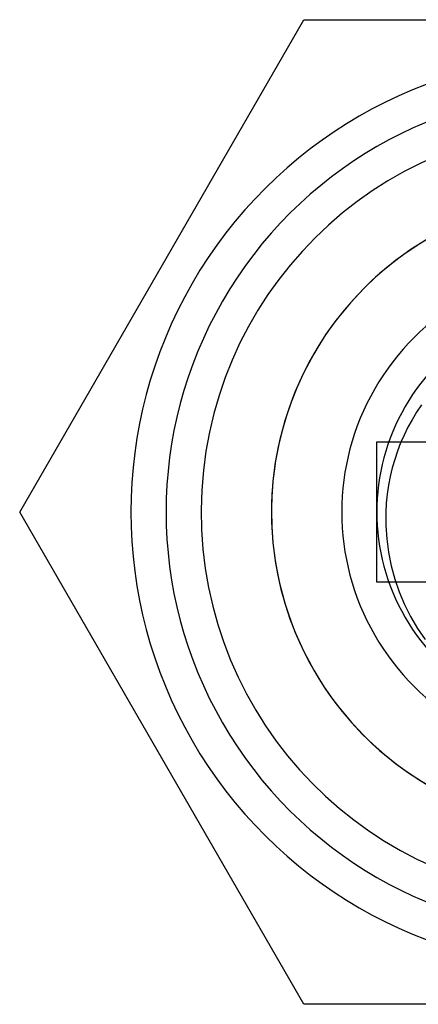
# Model space of a CAD drawing. Header units: millimetres. Extents: x 0 to 93, y 0 to 191.
# Tile 125 of 148: x 80.36 to 83.2, y 177 to 184. Entities that reach past the tile are written whole.
import ezdxf

# ---------------------------------------------------------------- set-up
doc = ezdxf.new("R2010")
doc.units = ezdxf.units.MM
doc.layers.add('MAIN-2', color=7, linetype='Continuous')

msp = doc.modelspace()

# ---------------------------------------------------------------- linework, layer by layer
at = {"layer": 'MAIN-2'}
for p, q in [((80.359, 180.5), (82.3798, 184)), ((82.3798, 184), (82.3798, 184)), ((82.3798, 184), (86.4212, 184)), ((83.2174, 181.262), (83.1826, 181.2097)), ((83.1826, 181.2097), (83.1505, 181.1564)), ((83.121, 181.1023), (83.0941, 181.0471)), ((83.1505, 181.1564), (83.121, 181.1023)), ((83.0941, 181.0471), (83.0695, 180.9907)), ((82.9005, 180), (82.9005, 181)), ((82.9005, 181), (83.4005, 181)), ((82.9005, 181), (82.9005, 181)), ((83.0695, 180.9907), (83.0473, 180.9328)), ((83.0473, 180.9328), (83.0274, 180.8737)), ((83.0101, 180.8135), (82.9953, 180.7522)), ((83.0274, 180.8737), (83.0101, 180.8135)), ((82.9953, 180.7522), (82.9833, 180.6901)), ((82.9833, 180.6901), (82.9741, 180.6273)), ((82.9741, 180.6273), (82.9677, 180.5639)), ((82.9677, 180.5639), (82.9641, 180.5)), ((82.3798, 177), (80.359, 180.5)), ((80.359, 180.5), (80.359, 180.5)), ((82.9641, 180.5), (82.964, 180.405)), ((82.964, 180.405), (82.9702, 180.3094)), ((82.9702, 180.3094), (82.983, 180.2135)), ((82.983, 180.2135), (83.0022, 180.1178)), ((83.0022, 180.1178), (83.0278, 180.0234)), ((83.4005, 180), (82.9005, 180)), ((82.9005, 180), (82.9005, 180)), ((83.0278, 180.0234), (83.0594, 179.9314)), ((83.0594, 179.9314), (83.0969, 179.8422)), ((83.0969, 179.8422), (83.1403, 179.756)), ((83.1403, 179.756), (83.1893, 179.6727)), ((83.1893, 179.6727), (83.2439, 179.5927)), ((86.4212, 177), (82.3798, 177)), ((82.3798, 177), (82.3798, 177))]:
    msp.add_line(p, q, dxfattribs=at)
for radius, start, end in [(3.25, 89.99998, 270.00002), (3, 89.99998, 270.00002), (3, 89.99998, 270.00002), (2.75, 89.99998, 269.38174), (2.25, 89.99998, 270.00002), (2.25, 89.99998, 270.00002), (2.25, 90.04479, 269.38174), (1.75, 89.99998, 270.00002), (1.5, 89.99998, 270.00002)]:
    msp.add_arc((84.4005, 180.5), radius, start, end, dxfattribs=at)

doc.saveas('drawing.dxf')
